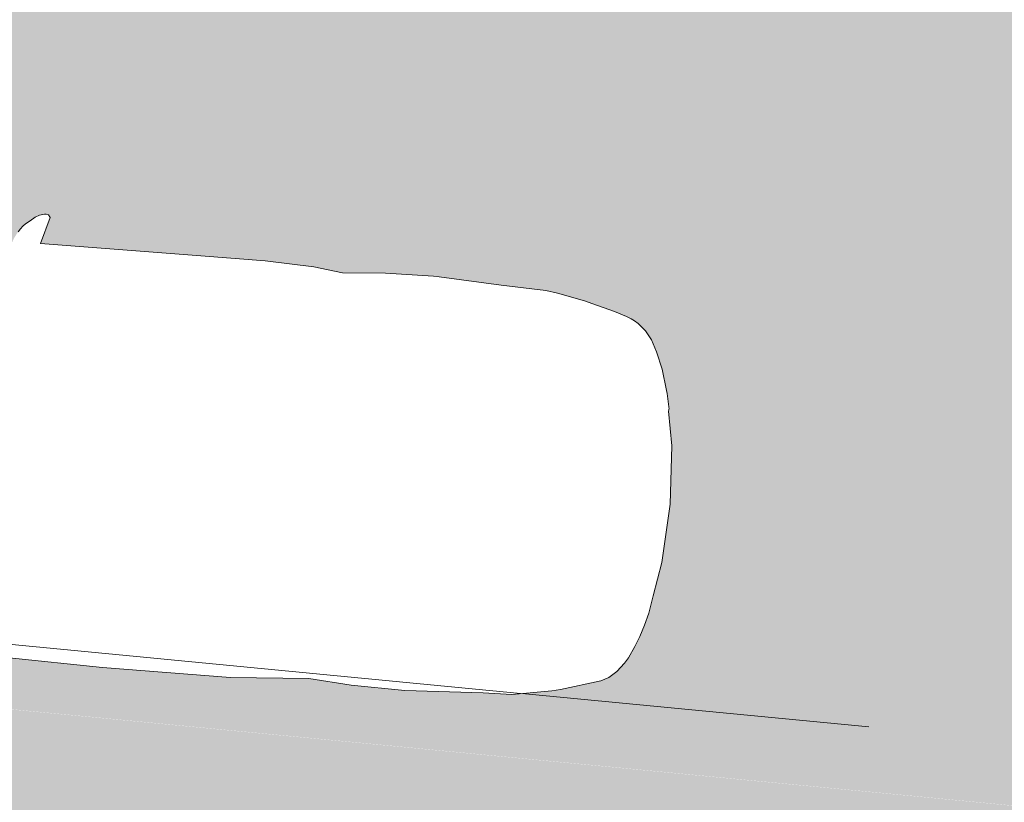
# Model space of a CAD drawing. Header units: metres. Extents: x -862 to 1262, y -354 to 644.
# Tile 27 of 256: x -488.33 to -483.77, y 426.15 to 429.78. Entities that reach past the tile are written whole.
import ezdxf

# ---------------------------------------------------------------- set-up
doc = ezdxf.new("R2010")
doc.units = ezdxf.units.M
doc.header["$LTSCALE"] = 0.5
doc.set_wipeout_variables(frame=1)
doc.layers.add('BPR_Verkehr_220520', color=7, linetype='Continuous')

# ---------------------------------------------------------------- blocks, each defined once
blk = doc.blocks.new('Fz_bmw_X5_2011_D-2')
at = {"color": 255, "linetype": 'Continuous', "lineweight": 5, "transparency": 33554687}
blk.add_wipeout([(2.185669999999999, -3.6133099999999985), (2.1640099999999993, -3.575199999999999), (2.1255999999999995, -3.53313), (2.094909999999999, -3.4908300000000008), (2.0694099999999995, -3.468309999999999), (2.0430899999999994, -3.44825), (2.01619, -3.430439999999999), (1.9889599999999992, -3.4147), (1.9616399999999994, -3.4008000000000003), (1.9344799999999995, -3.38856), (1.9177799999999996, -3.383589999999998), (1.8946899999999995, -3.005600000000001), (1.8883699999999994, -2.9398000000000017), (1.8660799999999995, -2.8137399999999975), (1.9198199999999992, -2.30358), (1.924889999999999, -1.8180300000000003), (1.8824699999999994, -0.9809399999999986), (1.8647399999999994, -0.8367199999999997), (1.8586899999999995, -0.806519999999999), (1.8071799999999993, -0.6463699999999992), (1.7200599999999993, -0.5048000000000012), (1.4663999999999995, -0.3167099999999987), (1.2294999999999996, -0.21199999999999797), (1.097979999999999, -0.16646999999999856), (0.9474299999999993, -0.1268799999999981), (0.8481399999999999, -0.09244999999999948), (0.7763799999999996, -0.07655999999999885), (0.587629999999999, -0.04262999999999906), (0.3946699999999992, -0.01875000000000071), (0, 0), (-0.19841000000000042, -0.0046400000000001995), (-0.39453000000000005, -0.018739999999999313), (-0.43227000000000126, -0.022599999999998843), (-0.5873999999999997, -0.04260000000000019), (-0.7760600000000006, -0.07650999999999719), (-0.8480200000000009, -0.09244999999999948), (-0.9469700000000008, -0.1268799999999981), (-1.0975200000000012, -0.16646999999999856), (-1.2370600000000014, -0.21260999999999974), (-1.4659400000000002, -0.3167099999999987), (-1.5892400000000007, -0.38613999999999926), (-1.7198100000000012, -0.5048000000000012), (-1.8069200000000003, -0.6463699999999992), (-1.8644900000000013, -0.8367199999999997), (-1.8822200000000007, -0.9809399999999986), (-1.9246400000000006, -1.8180300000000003), (-1.9195700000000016, -2.30358), (-1.8658300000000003, -2.8137399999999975), (-1.8944300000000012, -3.005600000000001), (-1.9147400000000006, -3.3718699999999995), (-1.9342300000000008, -3.38856), (-1.988700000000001, -3.4147), (-2.0428400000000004, -3.44825), (-2.0691600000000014, -3.468309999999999), (-2.0946600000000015, -3.4908300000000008), (-2.1190900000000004, -3.5160199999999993), (-2.1524200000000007, -3.560789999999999), (-2.1748800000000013, -3.5937399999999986), (-2.1946800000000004, -3.6431799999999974), (-2.197430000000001, -3.6870499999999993), (-2.1940900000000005, -3.7042899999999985), (-2.1770300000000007, -3.714129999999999), (-2.1705400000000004, -3.7128499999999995), (-1.9270300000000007, -3.645599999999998), (-1.9449100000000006, -4.544079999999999), (-1.9373400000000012, -5.73316), (-1.8857900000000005, -6.456580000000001), (-1.9148800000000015, -6.85278), (-1.9229600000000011, -7.3508000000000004), (-1.8837400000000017, -8.075700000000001), (-1.87888, -8.34469), (-1.8124000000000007, -8.709869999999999), (-1.7933500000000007, -8.789169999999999), (-1.6821900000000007, -9.15435), (-1.645890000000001, -9.22494), (-1.584540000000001, -9.29604), (-1.5032100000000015, -9.358089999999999), (-1.4485300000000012, -9.39049), (-1.3401400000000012, -9.44246), (-1.242220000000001, -9.480080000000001), (-1.1355700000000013, -9.51419), (-1.021310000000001, -9.54475), (-0.8584400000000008, -9.570789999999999), (-0.5423200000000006, -9.627400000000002), (0.00030999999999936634, -9.657779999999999), (0.5428699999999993, -9.627400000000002), (0.8586999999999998, -9.570789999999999), (0.8706099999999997, -9.573929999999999), (0.8764799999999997, -9.57443), (0.8883599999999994, -9.573820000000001), (0.8944899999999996, -9.572909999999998), (0.9008199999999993, -9.571729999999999), (1.021559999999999, -9.54475), (1.0500399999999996, -9.53763), (1.2424799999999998, -9.480080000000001), (1.399439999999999, -9.41583), (1.5034599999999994, -9.358089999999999), (1.584809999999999, -9.29604), (1.6461399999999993, -9.22494), (1.6663199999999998, -9.188020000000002), (1.6824399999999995, -9.15435), (1.6999399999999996, -9.109919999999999), (1.7375499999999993, -8.99537), (1.7935999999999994, -8.789169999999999), (1.8126499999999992, -8.709869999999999), (1.8642099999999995, -8.456959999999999), (1.8791299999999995, -8.34469), (1.8839999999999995, -8.216650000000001), (1.8943899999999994, -7.92823), (1.9232199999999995, -7.3508000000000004), (1.9235599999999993, -7.29713), (1.915129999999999, -6.85278), (1.8860399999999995, -6.456580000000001), (1.9178999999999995, -6.185029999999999), (1.9375899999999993, -5.73316), (1.9338599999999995, -5.134039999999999), (1.9250699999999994, -3.6445399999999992), (2.1707899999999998, -3.7128499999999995), (2.19644, -3.6968999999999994), (2.1980999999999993, -3.674509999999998), (2.1973, -3.6586599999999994)], dxfattribs=at)
at = {"color": 9, "linetype": 'Continuous', "lineweight": 5, "transparency": 33554687, "flags": 128}
blk.add_lwpolyline([(-1.92703, -3.6456), (-1.94491, -4.54408), (-1.93734, -5.733160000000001), (-1.88579, -6.456580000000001), (-1.91488, -6.852780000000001), (-1.92296, -7.3508), (-1.88374, -8.075700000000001), (-1.87888, -8.34469), (-1.8124, -8.70987), (-1.79335, -8.78917), (-1.68219, -9.15435), (-1.64589, -9.22494), (-1.58454, -9.296040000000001), (-1.50321, -9.35809), (-1.44853, -9.390490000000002), (-1.34014, -9.44246), (-1.24222, -9.480080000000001), (-1.13557, -9.514190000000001), (-1.02131, -9.54475), (-0.8584400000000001, -9.57079), (-0.54232, -9.627400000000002), (0.00031, -9.65778), (0.5428700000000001, -9.627400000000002), (0.8587, -9.57079), (0.8706100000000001, -9.57393), (0.87648, -9.574430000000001), (0.88836, -9.573820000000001), (0.8944900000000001, -9.57291), (0.9008200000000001, -9.57173), (1.02156, -9.54475), (1.05004, -9.53763), (1.24248, -9.480080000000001), (1.39944, -9.415830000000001), (1.50346, -9.35809), (1.58481, -9.296040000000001), (1.64614, -9.22494), (1.66632, -9.188020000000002), (1.68244, -9.15435), (1.69994, -9.10992), (1.73755, -8.995370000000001), (1.7936, -8.78917), (1.81265, -8.70987), (1.86421, -8.45696), (1.87913, -8.34469), (1.884, -8.216650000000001), (1.89439, -7.928230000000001), (1.92322, -7.3508), (1.92356, -7.297130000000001), (1.91513, -6.852780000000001), (1.88604, -6.456580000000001), (1.9179, -6.18503), (1.93759, -5.733160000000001), (1.93386, -5.134040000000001), (1.92507, -3.64454), (2.17079, -3.71285), (2.19644, -3.6969), (2.1981, -3.67451), (2.1973, -3.65866), (2.18567, -3.61331), (2.16401, -3.5752), (2.1256, -3.53313), (2.09491, -3.49083), (2.06941, -3.46831), (2.04309, -3.44825), (2.01619, -3.43044)], dxfattribs=at)
at = {"color": 255, "linetype": 'Continuous', "lineweight": 5, "transparency": 33554687}
blk.add_wipeout([(-0.5423184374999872, -9.627401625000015), (0.00030800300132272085, -9.657776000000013), (0.5428741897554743, -9.62740162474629), (0.8586960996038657, -9.570794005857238), (0.87060537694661, -9.573930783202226), (0.8764773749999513, -9.574434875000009), (0.8883581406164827, -9.57382276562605), (0.8944877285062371, -9.572909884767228), (0.9008239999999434, -9.571728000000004), (1.0215574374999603, -9.544748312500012), (1.0500385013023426, -9.537630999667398), (1.2424758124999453, -9.480080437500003), (1.399442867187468, -9.415826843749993), (1.5034594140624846, -9.358088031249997), (1.5848056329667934, -9.29604498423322), (1.6461414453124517, -9.224935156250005), (1.6663199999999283, -9.188016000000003), (1.6824430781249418, -9.154353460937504), (1.6999421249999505, -9.109921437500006), (1.7375549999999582, -8.99537050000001), (1.7935999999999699, -8.789167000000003), (1.8126479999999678, -8.709872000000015), (1.8642080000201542, -8.45695999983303), (1.8791320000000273, -8.34468800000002), (1.8839968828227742, -8.216654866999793), (1.8943920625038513, -7.928229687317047), (1.9232159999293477, -7.350796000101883), (1.9235589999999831, -7.297127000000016), (1.9151274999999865, -6.852778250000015), (1.8860439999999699, -6.456584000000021), (1.91790285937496, -6.185025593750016), (1.9375906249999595, -5.733155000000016), (1.9338631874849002, -5.134035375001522), (1.9250697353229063, -3.6445397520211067), (2.1707880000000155, -3.712851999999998), (2.1964363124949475, -3.696896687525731), (2.1980999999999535, -3.674511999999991), (2.197302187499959, -3.6586612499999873), (2.1856679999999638, -3.613308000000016), (2.164007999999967, -3.575203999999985), (2.125596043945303, -3.533130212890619), (2.0949083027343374, -3.4908327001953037), (2.0694098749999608, -3.468309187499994), (2.043088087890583, -3.4482474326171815), (2.016188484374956, -3.430444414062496), (1.9889566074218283, -3.4146971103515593), (1.9616379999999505, -3.4008024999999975), (1.934478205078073, -3.3885575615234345), (1.9177777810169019, -3.383594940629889), (1.894685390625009, -3.0055995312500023), (1.8883720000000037, -2.939803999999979), (1.8660800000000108, -2.813743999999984), (1.919816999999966, -2.3035785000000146), (1.924894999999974, -1.818026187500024), (1.8824680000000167, -0.9809440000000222), (1.8647400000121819, -0.8367240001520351), (1.858694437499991, -0.8065238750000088), (1.8071764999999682, -0.6463710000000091), (1.7200613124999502, -0.5048046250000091), (1.4664000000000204, -0.31670800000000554), (1.2295020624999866, -0.21200325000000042), (1.0979793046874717, -0.1664726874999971), (0.9474274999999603, -0.12688099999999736), (0.8481419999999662, -0.09245350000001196), (0.7763840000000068, -0.0765559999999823), (0.5876313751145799, -0.042626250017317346), (0.39467200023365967, -0.018751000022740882), (-4.440892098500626e-16, 0), (-0.19840512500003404, -0.004637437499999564), (-0.39452500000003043, -0.018742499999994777), (-0.43227487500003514, -0.022603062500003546), (-0.5873973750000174, -0.042604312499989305), (-0.7760600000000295, -0.07651199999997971), (-0.8480160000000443, -0.09245350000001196), (-0.9469674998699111, -0.12688099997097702), (-1.0975200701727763, -0.1664726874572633), (-1.2370601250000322, -0.2126131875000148), (-1.4659439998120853, -0.31670799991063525), (-1.5892440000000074, -0.3861440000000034), (-1.719809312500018, -0.5048046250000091), (-1.806924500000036, -0.6463710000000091), (-1.86448800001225, -0.8367240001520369), (-1.8822160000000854, -0.9809440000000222), (-1.9246430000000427, -1.818026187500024), (-1.9195650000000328, -2.3035785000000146), (-1.8658280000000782, -2.813743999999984), (-1.894433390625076, -3.005599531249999), (-1.9147431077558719, -3.371867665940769), (-1.9342262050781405, -3.3885575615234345), (-1.9887046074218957, -3.4146971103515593), (-2.04283608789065, -3.4482474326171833), (-2.069157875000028, -3.468309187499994), (-2.0946563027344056, -3.4908327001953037), (-2.119085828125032, -3.5160209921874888), (-2.1524214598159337, -3.5607925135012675), (-2.1748830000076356, -3.5937415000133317), (-2.194684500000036, -3.6431809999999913), (-2.197433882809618, -3.687050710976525), (-2.1940884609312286, -3.704289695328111), (-2.177025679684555, -3.714127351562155), (-2.1705360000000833, -3.712851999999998), (-1.9270303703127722, -3.6456043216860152), (-1.9449120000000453, -4.544075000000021), (-1.9373386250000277, -5.7331550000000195), (-1.8857920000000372, -6.456584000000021), (-1.914875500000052, -6.852778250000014), (-1.922963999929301, -7.350796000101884), (-1.8837448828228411, -8.07570242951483), (-1.8788799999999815, -8.34468800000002), (-1.8123960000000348, -8.709872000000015), (-1.7933480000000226, -8.789167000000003), (-1.6821910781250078, -9.154353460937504), (-1.6458894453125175, -9.224935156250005), (-1.5845383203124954, -9.296044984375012), (-1.5032074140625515, -9.358088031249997), (-1.448532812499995, -9.390492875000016), (-1.340140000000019, -9.442455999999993), (-1.2422238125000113, -9.480080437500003), (-1.135567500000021, -9.514188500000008), (-1.0213054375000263, -9.544748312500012), (-0.8584440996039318, -9.570794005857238)], dxfattribs=at)
at = {"color": 9, "linetype": 'Continuous', "lineweight": 5, "transparency": 33554687, "flags": 128}
blk.add_lwpolyline([(-1.927030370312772, -3.645604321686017), (-1.944912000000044, -4.544075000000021), (-1.937338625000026, -5.73315500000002), (-1.885792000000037, -6.456584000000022), (-1.914875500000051, -6.852778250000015), (-1.9229639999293, -7.350796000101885), (-1.883744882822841, -8.075702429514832), (-1.87887999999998, -8.344688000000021), (-1.812396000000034, -8.709872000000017), (-1.793348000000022, -8.789167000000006), (-1.682191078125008, -9.154353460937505), (-1.645889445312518, -9.224935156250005), (-1.584538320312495, -9.296044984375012), (-1.503207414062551, -9.358088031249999), (-1.448532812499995, -9.390492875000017), (-1.340140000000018, -9.442455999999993), (-1.242223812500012, -9.480080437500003), (-1.13556750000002, -9.51418850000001), (-1.021305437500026, -9.544748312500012), (-0.8584440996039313, -9.57079400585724), (-0.5423184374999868, -9.627401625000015), (-0.5423184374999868, -9.627401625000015), (0.0003080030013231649, -9.657776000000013), (0.5428741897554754, -9.627401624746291), (0.858696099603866, -9.57079400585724), (0.8706053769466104, -9.573930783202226), (0.8764773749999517, -9.574434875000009), (0.8883581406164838, -9.573822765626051), (0.8944877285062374, -9.57290988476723), (0.9008239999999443, -9.571728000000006), (1.021557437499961, -9.544748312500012), (1.050038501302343, -9.5376309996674), (1.242475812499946, -9.480080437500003), (1.399442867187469, -9.415826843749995), (1.503459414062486, -9.358088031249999), (1.584805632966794, -9.29604498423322), (1.646141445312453, -9.224935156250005), (1.666319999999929, -9.188016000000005), (1.682443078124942, -9.154353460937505), (1.699942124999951, -9.109921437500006), (1.737554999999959, -8.995370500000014), (1.793599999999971, -8.789167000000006), (1.812647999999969, -8.709872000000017), (1.864208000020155, -8.456959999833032), (1.879132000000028, -8.344688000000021), (1.883996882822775, -8.216654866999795), (1.894392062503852, -7.928229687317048), (1.923215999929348, -7.350796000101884), (1.923558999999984, -7.297127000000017), (1.915127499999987, -6.852778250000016), (1.886043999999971, -6.456584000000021), (1.917902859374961, -6.185025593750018), (1.93759062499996, -5.733155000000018), (1.933863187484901, -5.134035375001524), (1.925069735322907, -3.644539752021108), (2.170788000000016, -3.712851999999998), (2.196436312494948, -3.696896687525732), (2.198099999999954, -3.674511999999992), (2.19730218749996, -3.658661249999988), (2.185667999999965, -3.613308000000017), (2.164007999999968, -3.575203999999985), (2.125596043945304, -3.533130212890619), (2.094908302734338, -3.490832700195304), (2.069409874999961, -3.468309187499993), (2.043088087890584, -3.448247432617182), (2.016188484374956, -3.430444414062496)], dxfattribs=at)

msp = doc.modelspace()

# ---------------------------------------------------------------- hatches: boundary and pattern name
at = {"layer": 'BPR_Verkehr_220520', "linetype": 'Continuous', "lineweight": 0, "true_color": 0xe4e6e5, "transparency": 33554687}
h = msp.add_hatch(color=254, dxfattribs=at)
h.paths.add_polyline_path([(-698.9240738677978, 452.6214553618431), (-699.733108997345, 450.9008955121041), (-683.8798624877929, 406.3282036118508), (-682.0868180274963, 406.9708919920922), (-682.2006113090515, 407.3141090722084), (-682.3072113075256, 407.6317090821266), (-682.6753125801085, 409.0435167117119), (-682.8964143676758, 410.4856725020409), (-682.9681765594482, 411.9429128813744), (-682.8898396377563, 413.3998146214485), (-682.6622327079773, 414.8409580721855), (-682.2877647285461, 416.2510903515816), (-681.770399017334, 417.6152868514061), (-681.1156113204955, 418.9191090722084), (-680.2874557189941, 420.1578165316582), (-679.8508535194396, 420.7239383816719), (-679.3131113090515, 421.3756090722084), (-678.0912253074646, 422.7971613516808), (-676.6928651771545, 424.336823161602), (-676.3112959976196, 424.7381709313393), (-675.6341606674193, 425.4253893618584), (-674.9329056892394, 426.0879773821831), (-674.2084264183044, 426.7250890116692), (-673.461647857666, 427.335910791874), (-672.6935235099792, 427.9196628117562), (-671.9050340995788, 428.4755997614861), (-671.0971863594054, 429.0030118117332), (-670.2710117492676, 429.5012255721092), (-669.6467505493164, 429.8478969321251), (-669.0105134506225, 430.1720656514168), (-668.363109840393, 430.4733156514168), (-667.7053649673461, 430.7512629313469), (-667.0381172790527, 431.0055531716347), (-666.362217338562, 431.2358622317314), (-665.6785267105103, 431.4418965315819), (-664.9879169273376, 431.6233934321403), (-664.5536594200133, 431.7241551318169), (-664.1172639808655, 431.8152129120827), (-663.6789474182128, 431.8965215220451), (-663.2389274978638, 431.9680405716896), (-662.7974228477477, 432.0297345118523), (-662.3546528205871, 432.0815727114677), (-661.9108373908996, 432.1235294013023), (-661.4661971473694, 432.1555851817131), (-661.3796638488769, 432.160666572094), (-661.2931093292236, 432.1653728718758), (-661.2065352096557, 432.1697039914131), (-661.1199431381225, 432.1736598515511), (-661.033334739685, 432.177240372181), (-660.9467116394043, 432.1804454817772), (-660.8600754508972, 432.1832751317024), (-660.7734278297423, 432.1857292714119), (-659.3037338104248, 432.2133608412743), (-657.8337924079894, 432.2193861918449), (-656.3639212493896, 432.2038040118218), (-654.8944379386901, 432.1666176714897), (-653.4256599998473, 432.107835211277), (-651.957904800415, 432.0274693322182), (-650.4914894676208, 431.9255373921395), (-649.0267308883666, 431.8020614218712), (-648.6323390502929, 431.7651060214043), (-648.2380966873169, 431.726588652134), (-647.8440100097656, 431.6865099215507), (-647.4500851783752, 431.6448704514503), (-647.0563283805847, 431.6016709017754), (-646.6627457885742, 431.5569119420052), (-646.2693435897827, 431.5105942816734), (-645.876127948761, 431.4627186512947), (-608.2617194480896, 426.807386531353), (-607.1510102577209, 426.6706997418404), (-606.0401131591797, 426.5355490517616), (-604.9290302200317, 426.4019347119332), (-603.8177635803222, 426.2698569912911), (-602.7063153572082, 426.1393161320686), (-601.5946876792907, 426.0103123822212), (-600.4828826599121, 425.8828460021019), (-599.3709024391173, 425.7569172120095), (-598.5944911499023, 425.6699139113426), (-597.8179962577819, 425.5836602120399), (-597.0414184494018, 425.4981562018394), (-596.2647584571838, 425.4134019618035), (-595.488016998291, 425.3293975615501), (-594.7111948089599, 425.2461431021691), (-593.9342925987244, 425.1636386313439), (-593.157311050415, 425.081884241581), (-592.8507887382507, 425.0498408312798), (-592.5442543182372, 425.0179134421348), (-592.2377077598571, 424.986102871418), (-591.9311490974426, 424.954409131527), (-591.6245783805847, 424.922832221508), (-591.3179956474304, 424.8913721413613), (-591.0114009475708, 424.8600289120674), (-590.7047943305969, 424.8288025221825), (-590.0991783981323, 424.7674702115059), (-589.4935164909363, 424.7065935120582), (-588.8878089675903, 424.6461724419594), (-588.2820561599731, 424.5862070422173), (-587.6762584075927, 424.5266973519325), (-587.0704160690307, 424.467643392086), (-586.4645294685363, 424.4090452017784), (-585.8585994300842, 424.3508980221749), (-585.7824177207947, 424.3436204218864), (-585.706234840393, 424.3363499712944), (-585.6300512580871, 424.3290867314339), (-585.5538670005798, 424.3218307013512), (-585.4776820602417, 424.3145818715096), (-585.4014964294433, 424.3073402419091), (-585.3253101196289, 424.3001058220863), (-585.2491237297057, 424.2928786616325), (-561.4382702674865, 422.0352803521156), (-560.9383931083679, 421.9878850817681), (-559.5104947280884, 421.852500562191), (-559.2485393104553, 421.8277504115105), (-558.9865676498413, 421.8031726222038), (-558.7245798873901, 421.7787672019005), (-558.4625761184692, 421.7545341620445), (-558.2005564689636, 421.7304735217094), (-557.9385210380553, 421.7065852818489), (-557.6764699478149, 421.6828694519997), (-557.4144033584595, 421.6593255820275), (-556.2937040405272, 421.4873068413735), (-555.2035251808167, 421.1757512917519), (-554.1611694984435, 420.7295994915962), (-553.1831803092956, 420.1559323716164), (-552.2850793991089, 419.4638546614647), (-551.4811206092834, 418.6643504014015), (-550.7840636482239, 417.770108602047), (-550.2049715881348, 416.795321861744), (-550.0134033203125, 416.3972869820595), (-549.841606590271, 415.9903274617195), (-549.689995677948, 415.5754247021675), (-549.5589362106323, 415.1535792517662), (-549.4487442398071, 414.7258084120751), (-549.3596854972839, 414.2931437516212), (-549.2919747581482, 413.8566286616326), (-549.2457752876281, 413.4173158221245), (-549.242875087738, 413.3803352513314), (-549.24012733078, 413.343343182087), (-549.2375320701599, 413.3063400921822), (-549.2350893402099, 413.2693266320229), (-549.2327991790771, 413.2323034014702), (-549.230661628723, 413.1952710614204), (-549.2286767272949, 413.1582302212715), (-549.2268445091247, 413.1211813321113), (-549.2258451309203, 413.0995414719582), (-549.2248978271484, 413.0778992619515), (-549.2240026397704, 413.0562548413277), (-549.223159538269, 413.0346083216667), (-549.2223685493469, 413.0129598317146), (-549.2216296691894, 412.9913095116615), (-549.2209429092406, 412.9696574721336), (-549.2203082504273, 412.948003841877), (-549.605615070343, 407.2321739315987), (-544.168897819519, 406.8213330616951), (-543.9325186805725, 409.9493727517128), (-543.8531610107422, 410.9995243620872), (-543.5297781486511, 412.8751601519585), (-542.8568813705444, 414.6555522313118), (-541.8588468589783, 416.2762043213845), (-540.5718293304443, 417.6784068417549), (-539.0424521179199, 418.8113637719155), (-537.3261182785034, 419.6340327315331), (-535.485003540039, 420.1166118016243), (-533.5858039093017, 420.2416191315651), (-533.3607197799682, 420.2350219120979), (-533.1356318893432, 420.2285514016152), (-532.9105403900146, 420.2222076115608), (-532.6854453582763, 420.2159905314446), (-532.4603468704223, 420.2099001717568), (-532.2352449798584, 420.2039365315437), (-532.0101397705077, 420.198099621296), (-531.7850313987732, 420.1923894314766), (-531.7319487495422, 420.1908227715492), (-531.6788820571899, 420.1887863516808), (-531.6258354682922, 420.1862803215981), (-531.5728131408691, 420.1833048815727), (-531.5198192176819, 420.1798602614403), (-531.4668578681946, 420.175946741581), (-531.413933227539, 420.1715646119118), (-531.3610494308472, 420.1667142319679), (-471.8896987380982, 414.4466201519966), (-471.8167298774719, 414.4340952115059), (-471.7464104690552, 414.4109325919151), (-471.6802822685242, 414.377640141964), (-471.6197951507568, 414.3349478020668), (-471.5662753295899, 414.2837916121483), (-471.5208962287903, 414.2252932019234), (-471.4846528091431, 414.1607351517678), (-471.458339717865, 414.0915329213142), (-470.9498751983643, 412.3469959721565), (-467.074003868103, 411.9742055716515), (-456.5845948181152, 410.9653095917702), (-455.4479799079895, 410.7725371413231), (-454.350874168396, 410.41839920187), (-453.3160606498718, 409.9102499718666), (-452.3650287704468, 409.2586419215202), (-451.517528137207, 408.4771066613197), (-450.791158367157, 407.5818739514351), (-450.2010035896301, 406.5915346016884), (-449.7593130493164, 405.5266565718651), (-449.7466848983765, 405.4883630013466), (-449.7342498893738, 405.4500062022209), (-449.7220083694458, 405.4115872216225), (-449.709960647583, 405.3731070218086), (-449.6981070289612, 405.3345665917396), (-449.686447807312, 405.2959669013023), (-449.6749832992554, 405.2573089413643), (-449.6637138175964, 405.2185938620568), (-449.648486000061, 405.1650859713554), (-449.6336304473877, 405.1114735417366), (-449.6191480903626, 405.0577591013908), (-449.6050396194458, 405.0039452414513), (-449.5913057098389, 404.9500345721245), (-449.5779470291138, 404.8960297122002), (-449.5649642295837, 404.8419332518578), (-449.5523579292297, 404.7877478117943), (-448.3920222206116, 399.7205241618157), (-441.9215713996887, 399.5003504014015), (-441.9113037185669, 399.602522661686), (-441.8999874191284, 399.7045840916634), (-441.8876236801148, 399.8065239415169), (-441.8742138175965, 399.9083314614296), (-441.8597592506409, 400.0099959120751), (-441.8442614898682, 400.1115065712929), (-441.8277221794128, 400.2128527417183), (-441.8101431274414, 400.314023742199), (-441.803417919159, 400.3511796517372), (-441.7965524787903, 400.3883097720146), (-441.7895468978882, 400.4254137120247), (-441.782401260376, 400.4624909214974), (-441.7751156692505, 400.4995408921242), (-441.7676902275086, 400.5365630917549), (-441.7601250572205, 400.5735569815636), (-441.7524202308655, 400.6105221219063), (-441.6112498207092, 401.1939630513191), (-441.4353269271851, 401.7678825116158), (-441.2252854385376, 402.3302124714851), (-440.9818822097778, 402.878926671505), (-440.7059943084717, 403.412047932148), (-440.3986158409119, 403.9276552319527), (-440.0608543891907, 404.4238906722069), (-439.6939270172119, 404.8989661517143), (-439.6700663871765, 404.9279028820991), (-439.6460973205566, 404.9567500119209), (-439.6220202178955, 404.9855070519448), (-439.5978354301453, 405.0141735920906), (-439.5735433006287, 405.0427492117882), (-439.5491441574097, 405.0712335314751), (-439.5246383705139, 405.0996261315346), (-439.5000264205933, 405.1279264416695), (-438.9174169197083, 405.7409368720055), (-438.2850945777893, 406.3025275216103), (-437.607581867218, 406.8086817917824), (-436.8897245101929, 407.2557795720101), (-436.1366567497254, 407.6406231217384), (-435.3537646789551, 407.9604599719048), (-434.5466476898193, 408.2130025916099), (-433.7210793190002, 408.396449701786), (-433.6839800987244, 408.4029888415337), (-433.6468564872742, 408.4093881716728), (-433.6097090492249, 408.4156476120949), (-433.5725382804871, 408.4217670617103), (-433.5353447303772, 408.4277464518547), (-433.4981289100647, 408.4335856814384), (-433.4608913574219, 408.4392846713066), (-433.4236326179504, 408.444843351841), (-433.2138966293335, 408.4734657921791), (-433.0036017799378, 408.4976423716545), (-432.792842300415, 408.5173622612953), (-432.5817126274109, 408.5326166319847), (-432.3703073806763, 408.5433986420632), (-432.1587212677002, 408.5497034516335), (-431.9470491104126, 408.5515282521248), (-431.7353857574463, 408.5488722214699), (-431.6598614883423, 408.5468393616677), (-431.5843547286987, 408.5442360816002), (-431.5088697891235, 408.541062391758), (-431.4334109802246, 408.5373184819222), (-431.3579826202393, 408.5330045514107), (-431.2825890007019, 408.5281208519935), (-431.2072344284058, 408.5226676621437), (-431.1319232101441, 408.516645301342), (-431.115195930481, 408.515229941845), (-431.098471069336, 408.5137865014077), (-431.0817486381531, 408.5123149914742), (-431.0650287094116, 408.5108154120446), (-431.0483113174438, 408.5092877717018), (-431.0315965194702, 408.507732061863), (-431.014884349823, 408.5061483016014), (-430.9981748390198, 408.5045364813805), (-429.8108804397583, 408.3913689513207), (-429.1806362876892, 408.3332186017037), (-428.5502717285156, 408.2763892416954), (-427.9197894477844, 408.2208810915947), (-427.2891922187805, 408.1666944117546), (-426.6584828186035, 408.1138294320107), (-426.0276639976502, 408.0622863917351), (-425.3967385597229, 408.0120655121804), (-424.765709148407, 407.9631670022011), (-424.1666581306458, 407.567010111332), (-422.3442588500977, 407.4370523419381), (-420.521107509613, 407.3181092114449), (-418.6972707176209, 407.2101850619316), (-416.8728150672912, 407.1132838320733), (-415.0478071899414, 407.0274090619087), (-413.222313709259, 406.9525638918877), (-411.3964012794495, 406.8887510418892), (-409.5701366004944, 406.8359728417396), (-408.7588043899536, 406.8114880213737), (-407.9477127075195, 406.7800279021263), (-407.136921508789, 406.7415948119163), (-406.3264907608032, 406.6961915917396), (-405.5164803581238, 406.6438215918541), (-404.7069502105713, 406.5844886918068), (-403.8979601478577, 406.5181972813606), (-403.0895700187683, 406.4449522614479), (-337.0833149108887, 400.1781649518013), (-336.6982389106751, 400.1540663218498), (-336.3124102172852, 400.1547670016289), (-335.9274242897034, 400.1802641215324), (-335.5448730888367, 400.230452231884), (-335.166338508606, 400.3051238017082), (-334.793385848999, 400.403970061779), (-334.4275573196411, 400.5265822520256), (-334.0703645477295, 400.6724509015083), (-333.8316809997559, 400.7728834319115), (-333.5888862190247, 400.8629235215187), (-333.3424324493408, 400.9424034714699), (-333.0927787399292, 401.01117522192), (-332.8403901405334, 401.0691106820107), (-332.5857367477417, 401.1161019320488), (-332.3292929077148, 401.1520614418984), (-332.0715363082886, 401.1769222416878), (-331.9448769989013, 401.1850390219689), (-331.8180743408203, 401.1904749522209), (-331.6911850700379, 401.1932274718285), (-331.5642659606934, 401.1932953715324), (-331.4373738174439, 401.1906786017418), (-331.3105654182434, 401.1853783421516), (-331.1838975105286, 401.1773969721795), (-331.0574267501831, 401.1667380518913), (-316.6149819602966, 399.7955694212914), (-316.1051357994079, 399.7339180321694), (-315.5991270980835, 399.6461729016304), (-315.0982904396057, 399.5325654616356), (-314.6039467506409, 399.3933953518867), (-314.1173998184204, 399.2290296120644), (-313.6399328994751, 399.0399017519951), (-313.172805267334, 398.8265105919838), (-312.7172489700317, 398.5894189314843), (-312.4436175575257, 398.4283517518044), (-312.1788891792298, 398.2530359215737), (-311.9238058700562, 398.0639611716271), (-311.6790819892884, 397.8616569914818), (-311.4454028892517, 397.6466899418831), (-311.2234229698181, 397.4196620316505), (-311.0137638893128, 397.1812090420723), (-310.8170127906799, 396.9319987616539), (-303.4797761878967, 401.8853854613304), (-303.6926952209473, 402.2303774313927), (-303.8796245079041, 402.5901153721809), (-304.0395476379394, 402.9626452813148), (-304.1715957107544, 403.3459431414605), (-304.2750512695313, 403.7379264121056), (-304.349352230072, 404.1364653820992), (-304.3940948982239, 404.5393947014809), (-304.4090361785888, 404.9445251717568), (-304.3880193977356, 405.4248821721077), (-304.325129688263, 405.9015680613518), (-304.2208476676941, 406.3709397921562), (-304.0759703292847, 406.8294101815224), (-303.8916048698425, 407.2734754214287), (-303.6691603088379, 407.6997417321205), (-303.4103366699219, 408.1049514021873), (-303.1171119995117, 408.4860076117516), (-308.4660243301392, 415.1750665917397), (-308.5006226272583, 415.1426362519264), (-308.5351108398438, 415.1100889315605), (-308.5694886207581, 415.0774249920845), (-308.6037555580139, 415.04464479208), (-308.6379112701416, 415.0117487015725), (-308.6719553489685, 414.9787371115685), (-308.7058874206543, 414.9456104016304), (-308.7397071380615, 414.9123689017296), (-309.5611798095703, 414.1568714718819), (-310.4333208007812, 413.4604780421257), (-311.3518866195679, 412.8265769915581), (-312.3124078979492, 412.2582526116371), (-313.3102111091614, 411.7582701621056), (-314.3404413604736, 411.3290623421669), (-315.3980859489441, 410.9727175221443), (-316.4779988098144, 410.690969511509), (-316.5163759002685, 410.6824240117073), (-316.5547738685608, 410.6739728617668), (-316.5931924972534, 410.6656160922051), (-316.6316315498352, 410.6573537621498), (-316.6700907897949, 410.6491859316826), (-316.7085699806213, 410.6411126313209), (-316.7470688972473, 410.6331339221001), (-316.7855872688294, 410.6252496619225), (-317.0599200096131, 410.5719401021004), (-317.3351419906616, 410.5234301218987), (-317.6111692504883, 410.4797345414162), (-317.8879175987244, 410.4408666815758), (-318.1653025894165, 410.4068384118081), (-318.4432395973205, 410.377660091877), (-318.7216438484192, 410.3533406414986), (-319.0004301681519, 410.3338840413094), (-319.0411698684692, 410.3314006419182), (-319.081911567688, 410.3289213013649), (-319.1226535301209, 410.3264461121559), (-319.163395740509, 410.3239750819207), (-319.2041381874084, 410.3215082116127), (-319.2448809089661, 410.3190455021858), (-319.2856238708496, 410.3165869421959), (-319.3263665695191, 410.3141325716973), (-319.4021290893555, 410.3095796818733), (-319.4778914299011, 410.3050412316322), (-319.5536546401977, 410.3005171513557), (-319.6294186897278, 410.2960074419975), (-319.7051835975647, 410.2915121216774), (-319.7809493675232, 410.2870311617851), (-319.8567159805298, 410.2825645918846), (-319.9324843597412, 410.278112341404), (-320.0461043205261, 410.2714637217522), (-320.1597261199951, 410.2648464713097), (-320.2733497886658, 410.2582615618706), (-320.3869753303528, 410.251709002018), (-320.5006027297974, 410.2451887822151), (-320.6142319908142, 410.2387009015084), (-320.727863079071, 410.2322453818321), (-320.8414960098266, 410.2258222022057), (-320.8865078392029, 410.2232870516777), (-320.9315199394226, 410.2207567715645), (-320.9765323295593, 410.2182315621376), (-321.021544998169, 410.2157114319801), (-321.0665579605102, 410.2131963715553), (-321.1115711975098, 410.2106863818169), (-321.1565847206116, 410.2081814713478), (-321.2015985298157, 410.2056816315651), (-321.2578179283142, 410.2030916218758), (-321.3140760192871, 410.2015564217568), (-321.3703530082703, 410.2010768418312), (-321.4266290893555, 410.201653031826), (-321.4828844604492, 410.2032847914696), (-321.5390993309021, 410.2059715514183), (-321.5952538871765, 410.2097123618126), (-321.6513284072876, 410.2145059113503), (-331.7910863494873, 411.1771981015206), (-334.2798943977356, 411.4134913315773), (-335.6721774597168, 411.545677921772), (-341.3250061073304, 412.0823706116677), (-352.4581547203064, 413.1393776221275), (-354.9469627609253, 413.3756708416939), (-366.4552095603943, 414.4682905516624), (-368.9440175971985, 414.7045837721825), (-386.9032679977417, 416.4096767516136), (-389.3920760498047, 416.6459699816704), (-401.1790587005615, 417.7650535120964), (-403.6678667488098, 418.0013467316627), (-419.9118178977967, 419.5435852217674), (-420.0835806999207, 419.5599530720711), (-420.2553319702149, 419.5764404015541), (-420.4270717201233, 419.593047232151), (-420.5987998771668, 419.6097735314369), (-420.7705163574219, 419.6266193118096), (-420.94222108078, 419.6435845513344), (-421.1139139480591, 419.6606692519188), (-421.2855948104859, 419.6778733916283), (-421.5343271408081, 419.7030130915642), (-421.7830340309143, 419.7284031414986), (-422.031715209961, 419.7540439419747), (-422.2803703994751, 419.7799354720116), (-422.5289993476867, 419.8060776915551), (-422.7776018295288, 419.8324705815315), (-423.026177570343, 419.8591141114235), (-423.27472631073, 419.8860082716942), (-423.2751157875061, 419.8824256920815), (-423.3364038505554, 419.8939911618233), (-423.3976986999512, 419.9055205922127), (-423.4590003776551, 419.9170136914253), (-423.5203088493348, 419.9284704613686), (-423.5816241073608, 419.9398908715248), (-423.6429461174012, 419.951274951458), (-423.7042748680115, 419.9626226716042), (-423.7656103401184, 419.9739340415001), (-423.7717566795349, 419.9405502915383), (-425.1702356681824, 420.1977088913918), (-426.5721521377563, 420.4354151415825), (-427.9772355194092, 420.6536231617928), (-429.3852146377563, 420.8522908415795), (-430.7958177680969, 421.031379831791), (-432.2087726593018, 421.1908555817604), (-433.6238066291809, 421.3306873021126), (-435.0406465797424, 421.4508480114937), (-440.167746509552, 421.9439845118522), (-441.1463787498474, 422.099769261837), (-442.0982432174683, 422.3753485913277), (-443.0087349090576, 422.7664941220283), (-443.8638836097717, 423.2672042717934), (-444.6505682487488, 423.8697963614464), (-445.3567182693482, 424.5650244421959), (-445.971498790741, 425.3422212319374), (-446.4854768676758, 426.1894617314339), (-446.671528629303, 426.5395995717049), (-446.8400035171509, 426.8985257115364), (-446.9904877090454, 427.2653584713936), (-447.122611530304, 427.6391967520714), (-447.2360504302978, 428.0191222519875), (-447.3305257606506, 428.4042016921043), (-447.4058054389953, 428.7934891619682), (-447.4617045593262, 429.1860283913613), (-448.144505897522, 435.0119110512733), (-448.3912080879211, 436.8820848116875), (-453.5992082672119, 437.6305918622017), (-453.5770010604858, 437.5521230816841), (-453.5554344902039, 437.4734757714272), (-453.5345100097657, 437.3946552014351), (-453.5142290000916, 437.315666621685), (-453.4945928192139, 437.2365152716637), (-453.4756027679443, 437.1572064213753), (-453.4572601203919, 437.0777453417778), (-453.4395660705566, 436.9981373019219), (-453.2132246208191, 435.1175267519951), (-453.3455613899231, 433.2279732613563), (-453.8318312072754, 431.3972720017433), (-454.6545870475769, 429.6911072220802), (-455.7843090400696, 428.1706948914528), (-457.180463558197, 426.8905863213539), (-458.7929575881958, 425.8967108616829), (-460.5639360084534, 425.2247280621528), (-460.9877226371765, 425.0928008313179), (-461.4150578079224, 424.9728651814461), (-461.8456022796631, 424.8650163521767), (-462.2790142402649, 424.7693399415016), (-462.7149496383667, 424.6859119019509), (-463.1530623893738, 424.6147984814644), (-463.5930047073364, 424.5560561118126), (-464.0344273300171, 424.5097314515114), (-464.2805631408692, 424.4835636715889), (-464.5271863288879, 424.4624782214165), (-464.7741919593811, 424.4464840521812), (-465.021474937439, 424.4355879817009), (-465.2689300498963, 424.4297946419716), (-465.5164519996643, 424.4291064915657), (-465.763935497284, 424.4335238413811), (-466.0112752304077, 424.4430447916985), (-466.0818296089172, 424.4466980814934), (-466.1523612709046, 424.4507664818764), (-466.2228677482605, 424.4552500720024), (-466.2933466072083, 424.4601487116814), (-466.3637954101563, 424.4654622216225), (-466.4342117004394, 424.4711904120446), (-466.5045930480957, 424.4773331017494), (-466.5749370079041, 424.4838900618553), (-593.8502686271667, 436.7255301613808), (-594.0957552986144, 436.7594243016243), (-594.3376069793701, 436.8134639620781), (-594.5741733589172, 436.8872804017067), (-594.8038401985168, 436.9803699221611), (-595.025040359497, 437.0920973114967), (-595.236264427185, 437.2217002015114), (-595.4360711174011, 437.3682942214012), (-595.6230970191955, 437.5308790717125), (-596.0878776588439, 438.0034893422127), (-596.5166131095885, 438.5090260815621), (-596.9069777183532, 439.0447470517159), (-597.2568539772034, 439.6077462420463), (-597.5643439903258, 440.1949696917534), (-597.8277797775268, 440.8032320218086), (-598.0457323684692, 441.4292337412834), (-598.2170194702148, 442.0695791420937), (-598.2257427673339, 442.1081643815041), (-598.2342963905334, 442.1467876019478), (-598.2426801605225, 442.1854480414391), (-598.2508939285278, 442.2241449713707), (-598.2589375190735, 442.2628776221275), (-598.2668107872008, 442.301645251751), (-598.2745135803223, 442.3404471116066), (-598.2820457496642, 442.3792824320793), (-598.3114525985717, 442.5406449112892), (-598.337913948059, 442.7025164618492), (-598.3614209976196, 442.864843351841), (-598.3819659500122, 443.0275716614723), (-598.3995419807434, 443.1906473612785), (-598.4141432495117, 443.3540162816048), (-598.4257649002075, 443.5176241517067), (-598.4344030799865, 443.6814166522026), (-598.4471615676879, 444.0239528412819), (-598.4555704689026, 444.3666233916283), (-598.4596284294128, 444.7093730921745), (-598.4593348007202, 445.052146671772), (-598.454689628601, 445.3948889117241), (-598.4456936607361, 445.7375445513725), (-598.4323483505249, 446.0800583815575), (-598.4146562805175, 446.4223752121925), (-598.4124537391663, 446.4598642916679), (-598.410199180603, 446.4973502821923), (-598.4078924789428, 446.5348330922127), (-598.4055336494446, 446.5723126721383), (-598.4031226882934, 446.6097889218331), (-598.4006596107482, 446.6472617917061), (-598.3981444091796, 446.684731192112), (-598.3955770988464, 446.7221970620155), (-598.3931433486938, 446.7570272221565), (-598.3906646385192, 446.7918542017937), (-598.3881408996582, 446.8266779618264), (-598.3855721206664, 446.8614984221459), (-598.3829583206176, 446.8963155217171), (-598.3802994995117, 446.9311292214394), (-598.3775956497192, 446.9659394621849), (-598.3748467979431, 447.0007461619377), (-597.9798539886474, 451.9613634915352), (-603.9464456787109, 452.36105945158), (-604.2394252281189, 448.9806540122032), (-604.3742859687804, 447.4246274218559), (-604.4396921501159, 446.6699692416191), (-604.4866543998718, 446.2248085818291), (-604.550186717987, 445.7817091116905), (-604.63020072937, 445.3412874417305), (-604.7265850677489, 444.9041564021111), (-604.8392056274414, 444.4709242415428), (-604.9679057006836, 444.0421938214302), (-605.1125062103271, 443.6185616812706), (-605.2728059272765, 443.2006173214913), (-605.2875194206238, 443.1644654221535), (-605.3023504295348, 443.1283615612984), (-605.3172987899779, 443.0923061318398), (-605.3323643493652, 443.0562995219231), (-605.3475469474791, 443.0203421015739), (-605.3628464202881, 442.9844342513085), (-605.3782626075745, 442.9485763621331), (-605.3937952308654, 442.9127687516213), (-605.4462622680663, 442.7941091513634), (-605.5000091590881, 442.6760237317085), (-605.555029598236, 442.5585263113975), (-605.6113171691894, 442.4416306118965), (-605.6688652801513, 442.3253503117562), (-605.7276672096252, 442.2096989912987), (-605.7877160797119, 442.094690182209), (-605.8490048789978, 441.9803373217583), (-605.8878589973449, 441.9093469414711), (-605.9271909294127, 441.8386202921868), (-605.9669989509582, 441.7681604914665), (-606.0072812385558, 441.6979707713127), (-606.0480359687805, 441.628054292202), (-606.0892612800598, 441.5584142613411), (-606.1309552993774, 441.4890538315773), (-606.1731161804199, 441.4199760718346), (-606.6725290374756, 440.7245115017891), (-607.2658472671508, 440.1072128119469), (-607.9409888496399, 439.5806503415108), (-608.6842055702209, 439.1555467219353), (-609.4803629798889, 438.8405585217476), (-610.3132485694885, 438.6420999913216), (-611.1659019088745, 438.5642124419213), (-612.0209600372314, 438.6084819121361), (-619.7508915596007, 439.5651737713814), (-620.3463483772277, 439.638870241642), (-620.5612964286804, 437.9021211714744), (-622.5488830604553, 438.1481140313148), (-623.2621178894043, 438.2363872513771), (-623.6229397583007, 438.2843828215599), (-623.9828285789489, 438.3389357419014), (-624.3416649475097, 438.4000294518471), (-624.6993300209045, 438.467643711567), (-625.0557052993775, 438.5417561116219), (-625.4106727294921, 438.6223421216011), (-625.7641147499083, 438.7093750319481), (-626.1159142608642, 438.8028260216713), (-626.3269500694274, 438.8610827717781), (-626.5379153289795, 438.9195940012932), (-626.7488098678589, 438.9783596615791), (-626.9596333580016, 439.0373796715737), (-627.1703855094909, 439.0966539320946), (-627.3810660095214, 439.1561823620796), (-627.5916745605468, 439.2159648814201), (-627.8022109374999, 439.2760014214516), (-630.4903129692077, 440.0216230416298), (-633.1897389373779, 440.7251452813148), (-635.8998295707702, 441.3863962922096), (-638.619922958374, 442.0052145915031), (-641.3493547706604, 442.581449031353), (-644.0874583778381, 443.1149588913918), (-646.8335650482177, 443.6056138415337), (-649.5870040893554, 444.0532940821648), (-651.6244202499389, 444.3661034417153), (-653.6624716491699, 444.6747468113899), (-655.7011497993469, 444.9792229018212), (-657.7404461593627, 445.2795304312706), (-659.7803522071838, 445.575668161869), (-661.8208594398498, 445.8676348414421), (-663.8619592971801, 446.1554292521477), (-665.9036432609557, 446.4390501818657), (-668.430758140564, 446.7710771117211), (-670.9618991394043, 447.0708717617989), (-673.4966551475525, 447.3383854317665), (-676.0346144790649, 447.5735746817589), (-678.5753649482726, 447.776401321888), (-681.118493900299, 447.9468323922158), (-683.6635882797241, 448.0848402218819), (-686.2102347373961, 448.1904023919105), (-686.674168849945, 448.2066725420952), (-686.6741687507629, 448.2066756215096), (-687.5662964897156, 448.2533203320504), (-688.4562951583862, 448.3305860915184), (-689.343114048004, 448.4383816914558), (-690.225706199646, 448.5765798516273), (-691.1030296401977, 448.7450174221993), (-691.9740486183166, 448.9434955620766), (-692.8377348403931, 449.1717799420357), (-693.6930714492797, 449.429592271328), (-694.4220439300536, 449.6871991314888), (-695.134413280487, 449.9876855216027), (-695.827659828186, 450.3299886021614), (-696.4993315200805, 450.7128976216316), (-697.1470526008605, 451.1350582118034), (-697.7685320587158, 451.5949771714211), (-698.3615716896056, 452.091027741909)])
h.paths.add_polyline_path([(-314.4534367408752, 406.8875821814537), (-314.2461105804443, 406.8794389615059), (-314.0449273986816, 406.8286875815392), (-313.8585481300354, 406.7375111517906), (-313.6949964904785, 406.609834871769), (-313.5613134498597, 406.4511552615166), (-313.4632541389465, 406.2683035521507), (-313.405040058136, 406.0691516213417), (-313.3891773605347, 405.862273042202), (-313.4311185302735, 404.3321565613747), (-313.4575713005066, 404.1294769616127), (-313.5246820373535, 403.9364098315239), (-313.6296469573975, 403.7610213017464), (-313.7680807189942, 403.6106389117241), (-313.9341997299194, 403.4915454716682), (-314.121063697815, 403.4087165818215), (-314.3208656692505, 403.3656127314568), (-314.5252582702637, 403.3640333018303), (-327.2061687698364, 404.5679615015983), (-327.3433038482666, 404.5940301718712), (-327.47323279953, 404.6450602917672), (-327.591454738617, 404.7192841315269), (-327.6938743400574, 404.8141304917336), (-327.7769436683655, 404.9263137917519), (-327.8377851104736, 405.0519478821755), (-327.8742910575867, 405.1866806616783), (-327.8851981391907, 405.3258448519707), (-327.8701260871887, 405.4646197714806), (-327.8295982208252, 405.5981979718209), (-327.7650184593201, 405.7219521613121), (-327.6786239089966, 405.8315953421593), (-327.5734073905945, 405.923329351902), (-327.4530137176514, 405.9939764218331), (-327.3216134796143, 406.0410892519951), (-327.1837584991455, 406.0630358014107)])
h.paths.add_polyline_path([(-435.5978105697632, 416.1937824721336), (-435.2678997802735, 416.1893640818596), (-434.938730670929, 416.1668174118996), (-433.2490071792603, 416.0042958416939), (-432.2713347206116, 415.9054106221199), (-431.2946811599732, 415.7969230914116), (-430.3191408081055, 415.6788437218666), (-429.3448078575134, 415.5511839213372), (-428.3717763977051, 415.4139560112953), (-427.4001403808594, 415.2671732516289), (-426.4299936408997, 415.1108498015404), (-425.4614298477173, 414.9450007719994), (-425.1624679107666, 414.8922957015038), (-424.9967999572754, 414.8618872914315), (-424.8315747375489, 414.829158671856), (-424.6668251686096, 414.794114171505), (-424.5025837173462, 414.7567607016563), (-424.3388827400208, 414.7171056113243), (-424.1757544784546, 414.675156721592), (-424.0132310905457, 414.6309222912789), (-423.8513445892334, 414.5844110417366), (-423.7230288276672, 414.5333077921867), (-423.6062594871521, 414.459542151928), (-423.5049969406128, 414.3656148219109), (-423.4226753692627, 414.2547112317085), (-423.3620866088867, 414.1305925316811), (-423.3252854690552, 413.997468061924), (-423.3135200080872, 413.8598525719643), (-423.327189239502, 413.7224131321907), (-423.3658295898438, 413.5898107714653), (-423.4281306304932, 413.4665425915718), (-423.5119794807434, 413.3567890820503), (-423.6145325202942, 413.2642724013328), (-423.7323117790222, 413.1921301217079), (-423.8613229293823, 413.1428088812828), (-423.9971907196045, 413.1179813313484), (-424.1353073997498, 413.1184890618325), (-437.3560079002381, 414.3900870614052), (-437.4804451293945, 414.4127710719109), (-437.5993006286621, 414.4560441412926), (-437.7091937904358, 414.5186754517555), (-437.8069989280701, 414.5988835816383), (-437.8899341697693, 414.6943871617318), (-437.9556405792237, 414.802469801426), (-438.0022492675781, 414.920057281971), (-438.0284345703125, 415.0438050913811), (-438.0334516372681, 415.1701933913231), (-438.0171577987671, 415.2956273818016), (-437.9800165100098, 415.4165393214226), (-437.9230841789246, 415.5294901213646), (-437.8479801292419, 415.6312671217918), (-437.7568405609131, 415.7189754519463), (-437.6522577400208, 415.7901204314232), (-437.5372066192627, 415.8426792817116), (-437.2236634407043, 415.9453989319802), (-436.9049478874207, 416.0307280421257), (-436.5820237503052, 416.0984085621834), (-436.2558675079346, 416.1482358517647), (-435.9274654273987, 416.1800592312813)])
h.paths.add_polyline_path([(-556.9285757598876, 427.9000870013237), (-459.8768693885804, 418.5654261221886), (-459.7460734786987, 418.5409882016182), (-459.6216544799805, 418.4938215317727), (-459.5075284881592, 418.4254107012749), (-459.4072876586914, 418.337908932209), (-459.3240870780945, 418.2340703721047), (-459.2605455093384, 418.1171633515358), (-459.2186629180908, 417.9908675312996), (-459.1997575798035, 417.8591581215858), (-459.2044245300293, 417.7261806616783), (-459.2325168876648, 417.5961206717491), (-459.283150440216, 417.4730717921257), (-459.3547314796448, 417.360907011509), (-459.4450069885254, 417.2631567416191), (-459.5511355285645, 417.1828976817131), (-459.6697766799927, 417.1226560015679), (-459.7971961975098, 417.084327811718), (-460.2384251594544, 417.0019092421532), (-460.6824275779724, 416.9360483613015), (-461.1285824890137, 416.8868387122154), (-461.5762656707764, 416.8543491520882), (-462.0248507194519, 416.8386251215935), (-462.473710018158, 416.8396886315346), (-462.9222155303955, 416.8575381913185), (-463.3697397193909, 416.8921488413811), (-557.1173569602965, 425.9090146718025), (-557.3097626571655, 425.9465583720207), (-557.4911469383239, 426.0209171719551), (-557.6545392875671, 426.1292335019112), (-557.7936606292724, 426.2673448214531), (-557.9031646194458, 426.4299435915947), (-557.9788430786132, 426.6107812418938), (-558.0177877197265, 426.8029082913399), (-558.0185025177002, 426.9989414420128), (-557.9809588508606, 427.1913471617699), (-557.9066000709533, 427.3727314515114), (-557.7982837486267, 427.5361238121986), (-557.6601724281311, 427.6752451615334), (-557.4975736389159, 427.7847491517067), (-557.3167359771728, 427.8604276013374), (-557.1246089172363, 427.8993722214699)])
h.paths.add_polyline_path([(-690.8309165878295, 434.818416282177), (-689.2176765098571, 434.7822776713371), (-687.6046828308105, 434.7364439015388), (-685.9919943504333, 434.6808990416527), (-684.3796695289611, 434.6156451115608), (-682.7677668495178, 434.5406844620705), (-681.156344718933, 434.4560198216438), (-679.5454615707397, 434.3616542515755), (-677.9351758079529, 434.2575911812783), (-677.5298699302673, 434.1728890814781), (-677.1631619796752, 433.9806078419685), (-676.8629949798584, 433.6953946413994), (-676.652241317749, 433.3389823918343), (-676.5469601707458, 432.9385293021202), (-676.5551738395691, 432.5245494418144), (-676.676256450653, 432.1285875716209), (-676.9009816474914, 431.780815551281), (-686.605990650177, 420.5387610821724), (-686.7510313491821, 420.4093078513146), (-686.9244721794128, 420.3214828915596), (-687.1146594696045, 420.2811872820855), (-687.3088143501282, 420.2911284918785), (-687.4938913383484, 420.3506385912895), (-687.6574549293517, 420.4557190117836), (-687.7885151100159, 420.59930931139), (-687.8782658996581, 420.7717614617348), (-692.2690953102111, 432.8045024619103), (-692.3513382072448, 433.1579312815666), (-692.3463054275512, 433.5207677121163), (-692.2542890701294, 433.8717785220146), (-692.080674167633, 434.1904216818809), (-691.8356210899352, 434.4580493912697), (-691.5334709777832, 434.6589993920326), (-691.1919063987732, 434.7815116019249)])
at = {"layer": 'BPR_Verkehr_220520', "linetype": 'Continuous', "lineweight": 0, "true_color": 0xece5cf, "transparency": 33554687}
msp.add_hatch(color=254, dxfattribs=at).paths.add_polyline_path([(-506.1243852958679, 433.3015807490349), (-506.3627601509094, 430.8223134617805), (-494.604538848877, 429.6913801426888), (-494.5566685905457, 430.189083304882), (-491.5704496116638, 429.901861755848), (-491.6183198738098, 429.4041585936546), (-484.187590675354, 428.6894536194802), (-484.0918501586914, 429.6848599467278), (-481.1056311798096, 429.39763839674), (-481.2013716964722, 428.402232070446), (-465.9006254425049, 426.9305703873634), (-466.0575203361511, 428.348932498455), (-465.9167813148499, 430.1384372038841), (-506.124465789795, 433.3006475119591)])
at = {"layer": 'BPR_Verkehr_220520', "linetype": 'Continuous', "lineweight": 0, "true_color": 0xb8d2a6, "transparency": 33554687}
h = msp.add_hatch(color=9, dxfattribs=at)
edge = h.paths.add_edge_path()
edge.add_line((-481.1056311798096, 429.39763839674), (-484.0918501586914, 429.6848599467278))
edge.add_line((-484.0918501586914, 429.6848599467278), (-484.187590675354, 428.6894536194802))
edge.add_line((-484.187590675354, 428.6894536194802), (-484.3790367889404, 426.6990040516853))
edge.add_arc((-483.8813336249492, 426.6511337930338), 0.5000000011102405, 174.5060574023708, 262.0950560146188)
edge.add_line((-483.9500986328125, 426.1558849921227), (-481.9174117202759, 425.960376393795))
edge.add_line((-481.9174117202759, 425.960376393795), (-481.9174117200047, 425.9603763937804))
edge.add_arc((-481.8905209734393, 426.4596527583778), 0.500000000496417, 266.9170600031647, 354.506057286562)
edge.add_line((-481.3928178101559, 426.411782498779), (-481.3928178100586, 426.4117824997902))
edge.add_line((-481.3928178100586, 426.4117824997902), (-481.2013716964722, 428.402232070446))
edge.add_line((-481.2013716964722, 428.402232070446), (-481.1056311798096, 429.39763839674))
at = {"layer": 'BPR_Verkehr_220520', "linetype": 'Continuous', "lineweight": 0, "true_color": 0xd0ced1, "transparency": 33554687}
h = msp.add_hatch(color=254, dxfattribs=at)
edge = h.paths.add_edge_path()
edge.add_line((-484.187590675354, 428.6894536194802), (-491.6183198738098, 429.4041585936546))
edge.add_line((-491.6183198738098, 429.4041585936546), (-491.8096436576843, 427.4149808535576))
edge.add_arc((-492.3073468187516, 427.4628511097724), 0.4999999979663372, 264.5060576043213, 354.5060576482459, ccw=False)
edge.add_line((-492.3552170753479, 426.9651479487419), (-492.355297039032, 426.9643167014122))
edge.add_line((-492.355297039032, 426.9643167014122), (-483.9500986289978, 426.1558849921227))
edge.add_arc((-483.8813336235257, 426.6511337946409), 0.5000000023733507, 174.5060576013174, 262.09505631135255, ccw=False)
edge.add_line((-484.3790367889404, 426.6990040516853), (-484.187590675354, 428.6894536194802))

# ---------------------------------------------------------------- linework, layer by layer
at = {"layer": 'BPR_Verkehr_220520', "color": 254, "linetype": 'Continuous', "true_color": 0xece5cf, "transparency": 33554687}
msp.add_solid([(-556.4281727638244, 427.8519570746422, 60), (-556.6196537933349, 425.8611444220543, 60), (-475.1750768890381, 420.0368436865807, 60), (-475.3665579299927, 418.0460309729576, 60)], dxfattribs=at)

# ---------------------------------------------------------------- next in the draw order: block references
at = {"layer": 'BPR_Verkehr_220520', "color": 28, "true_color": 0x370b0b, "transparency": 33554687, "xscale": 0.4999999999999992, "yscale": 0.4999999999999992, "zscale": 0.4999999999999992, "rotation": 85.2337187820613}
msp.add_blockref('Fz_bmw_X5_2011_D-2', (-490.1305518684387, 427.9316368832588, 60), dxfattribs=at)

# ---------------------------------------------------------------- next in the draw order: linework, layer by layer
at = {"layer": 'BPR_Verkehr_220520', "color": 255, "linetype": 'Continuous', "lineweight": 9, "transparency": 33554687}
msp.add_line((-491.8289490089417, 427.2142646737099, 60), (-484.3982198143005, 426.499559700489, 60), dxfattribs=at)

doc.saveas('drawing.dxf')
